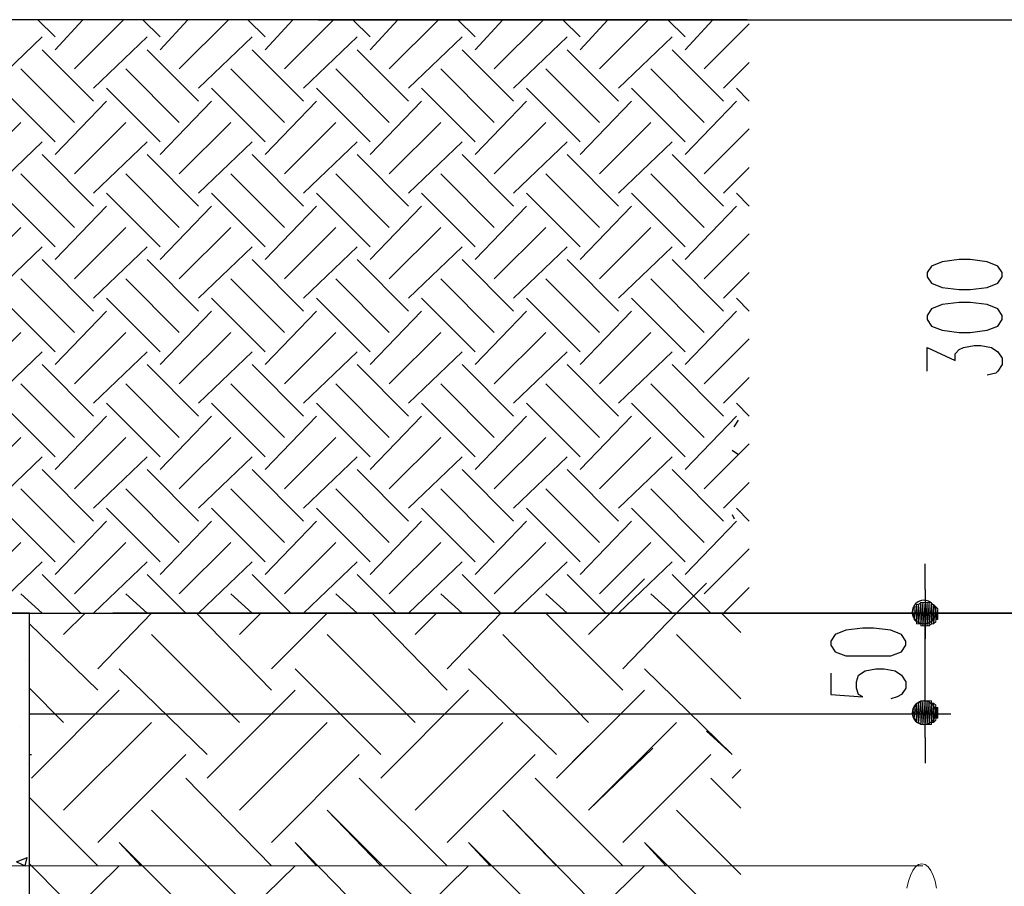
# Model space of a CAD drawing. Header units: millimetres. Extents: x 0 to 420, y 0 to 297.
# Tile 29 of 49: x 306 to 325, y 116 to 133. Entities that reach past the tile are written whole.
import ezdxf

# ---------------------------------------------------------------- set-up
doc = ezdxf.new("R2010")
doc.units = ezdxf.units.MM
doc.layers.add('FILL_000000', color=7, linetype='Continuous')
doc.layers.add('LINE_000000', color=7, linetype='Continuous')

msp = doc.modelspace()

# ---------------------------------------------------------------- hatches: boundary and pattern name
at = {"layer": 'FILL_000000'}
h = msp.add_hatch(color=7, dxfattribs=at)
h.dxf.hatch_style = 1
h.paths.add_polyline_path([(323.723, 121.327), (323.723, 121.624), (323.681, 121.37), (323.723, 121.327)])
h = msp.add_hatch(color=7, dxfattribs=at)
h.dxf.hatch_style = 1
h.paths.add_polyline_path([(323.723, 121.624), (323.681, 121.37), (323.681, 121.624), (323.723, 121.624)])
h = msp.add_hatch(color=7, dxfattribs=at)
h.dxf.hatch_style = 1
h.paths.add_polyline_path([(323.681, 121.37), (323.681, 121.624), (323.681, 121.581), (323.681, 121.37)])
h = msp.add_hatch(color=7, dxfattribs=at)
h.dxf.hatch_style = 1
h.paths.add_polyline_path([(323.681, 121.624), (323.681, 121.37), (323.681, 121.624)])
h = msp.add_hatch(color=7, dxfattribs=at)
h.dxf.hatch_style = 1
h.paths.add_polyline_path([(323.681, 121.412), (323.681, 121.412), (323.681, 121.581), (323.681, 121.412), (323.681, 121.581), (323.681, 121.37), (323.681, 121.412)])
h = msp.add_hatch(color=7, dxfattribs=at)
h.dxf.hatch_style = 1
h.paths.add_polyline_path([(323.681, 121.412), (323.681, 121.581), (323.681, 121.412)])
h = msp.add_hatch(color=7, dxfattribs=at)
h.dxf.hatch_style = 1
h.paths.add_polyline_path([(323.681, 121.581), (323.681, 121.412), (323.681, 121.539), (323.681, 121.581)])
h = msp.add_hatch(color=7, dxfattribs=at)
h.dxf.hatch_style = 1
h.paths.add_polyline_path([(323.765, 121.285), (323.765, 121.666), (323.723, 121.285), (323.765, 121.285)])
h = msp.add_hatch(color=7, dxfattribs=at)
h.dxf.hatch_style = 1
h.paths.add_polyline_path([(323.765, 121.666), (323.723, 121.285), (323.723, 121.666), (323.765, 121.666)])
h = msp.add_hatch(color=7, dxfattribs=at)
h.dxf.hatch_style = 1
h.paths.add_polyline_path([(323.723, 121.285), (323.723, 121.666), (323.723, 121.327), (323.723, 121.285)])
h = msp.add_hatch(color=7, dxfattribs=at)
h.dxf.hatch_style = 1
h.paths.add_polyline_path([(323.723, 121.666), (323.723, 121.327), (323.723, 121.624), (323.723, 121.666)])
h = msp.add_hatch(color=7, dxfattribs=at)
h.dxf.hatch_style = 1
h.paths.add_polyline_path([(323.723, 121.327), (323.723, 121.624), (323.723, 121.327)])
h = msp.add_hatch(color=7, dxfattribs=at)
h.dxf.hatch_style = 1
h.paths.add_polyline_path([(323.723, 121.624), (323.723, 121.327), (323.723, 121.624)])
h = msp.add_hatch(color=7, dxfattribs=at)
h.dxf.hatch_style = 1
h.paths.add_polyline_path([(323.808, 121.285), (323.808, 121.708), (323.765, 121.285), (323.808, 121.285)])
h = msp.add_hatch(color=7, dxfattribs=at)
h.dxf.hatch_style = 1
h.paths.add_polyline_path([(323.808, 121.708), (323.765, 121.285), (323.765, 121.666), (323.808, 121.708)])
h = msp.add_hatch(color=7, dxfattribs=at)
h.dxf.hatch_style = 1
h.paths.add_polyline_path([(323.765, 121.285), (323.765, 121.666), (323.765, 121.285)])
h = msp.add_hatch(color=7, dxfattribs=at)
h.dxf.hatch_style = 1
h.paths.add_polyline_path([(323.765, 121.666), (323.765, 121.285), (323.765, 121.666)])
h = msp.add_hatch(color=7, dxfattribs=at)
h.dxf.hatch_style = 1
h.paths.add_polyline_path([(323.85, 121.243), (323.85, 121.708), (323.808, 121.243), (323.85, 121.243)])
h = msp.add_hatch(color=7, dxfattribs=at)
h.dxf.hatch_style = 1
h.paths.add_polyline_path([(323.85, 121.708), (323.808, 121.243), (323.808, 121.708), (323.85, 121.708)])
h = msp.add_hatch(color=7, dxfattribs=at)
h.dxf.hatch_style = 1
h.paths.add_polyline_path([(323.808, 121.285), (323.808, 121.285), (323.808, 121.708), (323.808, 121.285), (323.808, 121.708), (323.808, 121.243), (323.808, 121.285)])
h = msp.add_hatch(color=7, dxfattribs=at)
h.dxf.hatch_style = 1
h.paths.add_polyline_path([(323.892, 121.243), (323.892, 121.708), (323.85, 121.243), (323.892, 121.243)])
h = msp.add_hatch(color=7, dxfattribs=at)
h.dxf.hatch_style = 1
h.paths.add_polyline_path([(323.892, 121.708), (323.85, 121.243), (323.85, 121.708), (323.892, 121.708)])
h = msp.add_hatch(color=7, dxfattribs=at)
h.dxf.hatch_style = 1
h.paths.add_polyline_path([(323.85, 121.243), (323.85, 121.708), (323.85, 121.243)])
h = msp.add_hatch(color=7, dxfattribs=at)
h.dxf.hatch_style = 1
h.paths.add_polyline_path([(323.85, 121.708), (323.85, 121.243), (323.85, 121.708)])
h = msp.add_hatch(color=7, dxfattribs=at)
h.dxf.hatch_style = 1
h.paths.add_polyline_path([(323.935, 121.243), (323.935, 121.708), (323.892, 121.243), (323.935, 121.243)])
h = msp.add_hatch(color=7, dxfattribs=at)
h.dxf.hatch_style = 1
h.paths.add_polyline_path([(323.935, 121.708), (323.892, 121.243), (323.892, 121.708), (323.935, 121.708)])
h = msp.add_hatch(color=7, dxfattribs=at)
h.dxf.hatch_style = 1
h.paths.add_polyline_path([(323.892, 121.243), (323.892, 121.708), (323.892, 121.243)])
h = msp.add_hatch(color=7, dxfattribs=at)
h.dxf.hatch_style = 1
h.paths.add_polyline_path([(323.892, 121.708), (323.892, 121.243), (323.892, 121.708)])
h = msp.add_hatch(color=7, dxfattribs=at)
h.dxf.hatch_style = 1
h.paths.add_polyline_path([(323.977, 121.243), (323.977, 121.708), (323.935, 121.243), (323.977, 121.243)])
h = msp.add_hatch(color=7, dxfattribs=at)
h.dxf.hatch_style = 1
h.paths.add_polyline_path([(323.977, 121.708), (323.935, 121.243), (323.935, 121.708), (323.977, 121.708)])
h = msp.add_hatch(color=7, dxfattribs=at)
h.dxf.hatch_style = 1
h.paths.add_polyline_path([(323.935, 121.243), (323.935, 121.708), (323.935, 121.243)])
h = msp.add_hatch(color=7, dxfattribs=at)
h.dxf.hatch_style = 1
h.paths.add_polyline_path([(323.935, 121.708), (323.935, 121.243), (323.935, 121.708)])
h = msp.add_hatch(color=7, dxfattribs=at)
h.dxf.hatch_style = 1
h.paths.add_polyline_path([(324.019, 121.285), (324.019, 121.708), (323.977, 121.243), (324.019, 121.285)])
h = msp.add_hatch(color=7, dxfattribs=at)
h.dxf.hatch_style = 1
h.paths.add_polyline_path([(324.019, 121.708), (323.977, 121.243), (323.977, 121.708), (324.019, 121.708)])
h = msp.add_hatch(color=7, dxfattribs=at)
h.dxf.hatch_style = 1
h.paths.add_polyline_path([(323.977, 121.243), (323.977, 121.708), (323.977, 121.243)])
h = msp.add_hatch(color=7, dxfattribs=at)
h.dxf.hatch_style = 1
h.paths.add_polyline_path([(323.977, 121.708), (323.977, 121.243), (323.977, 121.708)])
h = msp.add_hatch(color=7, dxfattribs=at)
h.dxf.hatch_style = 1
h.paths.add_polyline_path([(324.019, 121.285), (324.019, 121.666), (324.019, 121.708), (324.019, 121.285)])
h = msp.add_hatch(color=7, dxfattribs=at)
h.dxf.hatch_style = 1
h.paths.add_polyline_path([(324.062, 121.285), (324.062, 121.666), (324.019, 121.285), (324.062, 121.285)])
h = msp.add_hatch(color=7, dxfattribs=at)
h.dxf.hatch_style = 1
h.paths.add_polyline_path([(324.062, 121.666), (324.019, 121.285), (324.019, 121.666), (324.062, 121.666)])
h = msp.add_hatch(color=7, dxfattribs=at)
h.dxf.hatch_style = 1
h.paths.add_polyline_path([(324.019, 121.666), (324.019, 121.285), (324.019, 121.666)])
h = msp.add_hatch(color=7, dxfattribs=at)
h.dxf.hatch_style = 1
h.paths.add_polyline_path([(324.104, 121.624), (324.062, 121.285), (324.062, 121.666), (324.104, 121.624)])
h = msp.add_hatch(color=7, dxfattribs=at)
h.dxf.hatch_style = 1
h.paths.add_polyline_path([(324.062, 121.285), (324.062, 121.666), (324.062, 121.285)])
h = msp.add_hatch(color=7, dxfattribs=at)
h.dxf.hatch_style = 1
h.paths.add_polyline_path([(324.062, 121.666), (324.062, 121.285), (324.062, 121.666)])
h = msp.add_hatch(color=7, dxfattribs=at)
h.dxf.hatch_style = 1
h.paths.add_polyline_path([(324.104, 121.327), (324.104, 121.624), (324.062, 121.285), (324.104, 121.327)])
h = msp.add_hatch(color=7, dxfattribs=at)
h.dxf.hatch_style = 1
h.paths.add_polyline_path([(324.146, 121.581), (324.104, 121.37), (324.104, 121.624), (324.146, 121.581)])
h = msp.add_hatch(color=7, dxfattribs=at)
h.dxf.hatch_style = 1
h.paths.add_polyline_path([(324.104, 121.327), (324.104, 121.624), (324.104, 121.327)])
h = msp.add_hatch(color=7, dxfattribs=at)
h.dxf.hatch_style = 1
h.paths.add_polyline_path([(324.104, 121.624), (324.104, 121.327), (324.104, 121.624)])
h = msp.add_hatch(color=7, dxfattribs=at)
h.dxf.hatch_style = 1
h.paths.add_polyline_path([(324.104, 121.327), (324.104, 121.327), (324.104, 121.624), (324.104, 121.327), (324.104, 121.624), (324.104, 121.37), (324.104, 121.327)])
h = msp.add_hatch(color=7, dxfattribs=at)
h.dxf.hatch_style = 1
h.paths.add_polyline_path([(324.146, 121.37), (324.146, 121.581), (324.104, 121.37), (324.146, 121.37)])
h = msp.add_hatch(color=7, dxfattribs=at)
h.dxf.hatch_style = 1
h.paths.add_polyline_path([(324.146, 121.412), (324.146, 121.539), (324.146, 121.581), (324.146, 121.412)])
h = msp.add_hatch(color=7, dxfattribs=at)
h.dxf.hatch_style = 1
h.paths.add_polyline_path([(324.146, 121.37), (324.146, 121.37), (324.146, 121.581), (324.146, 121.37), (324.146, 121.581), (324.146, 121.412), (324.146, 121.37)])
h = msp.add_hatch(color=7, dxfattribs=at)
h.dxf.hatch_style = 1
h.paths.add_polyline_path([(323.681, 121.497), (323.681, 121.454), (323.638, 121.454), (323.681, 121.497)])
h = msp.add_hatch(color=7, dxfattribs=at)
h.dxf.hatch_style = 1
h.paths.add_polyline_path([(323.681, 121.539), (323.681, 121.497), (323.681, 121.454), (323.681, 121.539)])
h = msp.add_hatch(color=7, dxfattribs=at)
h.dxf.hatch_style = 1
h.paths.add_polyline_path([(323.681, 121.539), (323.681, 121.412), (323.681, 121.454), (323.681, 121.539)])
h = msp.add_hatch(color=7, dxfattribs=at)
h.dxf.hatch_style = 1
h.paths.add_polyline_path([(324.146, 121.497), (324.146, 121.412), (324.146, 121.539), (324.146, 121.497)])
h = msp.add_hatch(color=7, dxfattribs=at)
h.dxf.hatch_style = 1
h.paths.add_polyline_path([(324.146, 121.539), (324.146, 121.412), (324.146, 121.539)])
h = msp.add_hatch(color=7, dxfattribs=at)
h.dxf.hatch_style = 1
h.paths.add_polyline_path([(324.146, 121.454), (324.146, 121.497), (324.146, 121.454)])
h = msp.add_hatch(color=7, dxfattribs=at)
h.dxf.hatch_style = 1
h.paths.add_polyline_path([(324.146, 121.454), (324.146, 121.497), (324.146, 121.412), (324.146, 121.454)])
h = msp.add_hatch(color=7, dxfattribs=at)
h.dxf.hatch_style = 1
h.paths.add_polyline_path([(323.681, 119.634), (323.681, 119.422), (323.723, 119.676), (323.681, 119.634)])
h = msp.add_hatch(color=7, dxfattribs=at)
h.dxf.hatch_style = 1
h.paths.add_polyline_path([(323.681, 119.422), (323.723, 119.676), (323.723, 119.38), (323.681, 119.422)])
h = msp.add_hatch(color=7, dxfattribs=at)
h.dxf.hatch_style = 1
h.paths.add_polyline_path([(323.681, 119.592), (323.681, 119.465), (323.681, 119.634), (323.681, 119.592)])
h = msp.add_hatch(color=7, dxfattribs=at)
h.dxf.hatch_style = 1
h.paths.add_polyline_path([(323.681, 119.465), (323.681, 119.634), (323.681, 119.422), (323.681, 119.465)])
h = msp.add_hatch(color=7, dxfattribs=at)
h.dxf.hatch_style = 1
h.paths.add_polyline_path([(323.681, 119.634), (323.681, 119.422), (323.681, 119.634)])
h = msp.add_hatch(color=7, dxfattribs=at)
h.dxf.hatch_style = 1
h.paths.add_polyline_path([(323.681, 119.422), (323.681, 119.634), (323.681, 119.422)])
h = msp.add_hatch(color=7, dxfattribs=at)
h.dxf.hatch_style = 1
h.paths.add_polyline_path([(323.723, 119.676), (323.723, 119.38), (323.723, 119.719), (323.723, 119.676)])
h = msp.add_hatch(color=7, dxfattribs=at)
h.dxf.hatch_style = 1
h.paths.add_polyline_path([(323.723, 119.38), (323.723, 119.719), (323.723, 119.338), (323.723, 119.38)])
h = msp.add_hatch(color=7, dxfattribs=at)
h.dxf.hatch_style = 1
h.paths.add_polyline_path([(323.723, 119.719), (323.723, 119.338), (323.765, 119.719), (323.723, 119.719)])
h = msp.add_hatch(color=7, dxfattribs=at)
h.dxf.hatch_style = 1
h.paths.add_polyline_path([(323.723, 119.338), (323.765, 119.719), (323.765, 119.338), (323.723, 119.338)])
h = msp.add_hatch(color=7, dxfattribs=at)
h.dxf.hatch_style = 1
h.paths.add_polyline_path([(323.723, 119.676), (323.723, 119.38), (323.723, 119.676)])
h = msp.add_hatch(color=7, dxfattribs=at)
h.dxf.hatch_style = 1
h.paths.add_polyline_path([(323.723, 119.38), (323.723, 119.676), (323.723, 119.38)])
h = msp.add_hatch(color=7, dxfattribs=at)
h.dxf.hatch_style = 1
h.paths.add_polyline_path([(323.765, 119.719), (323.765, 119.338), (323.808, 119.761), (323.765, 119.719)])
h = msp.add_hatch(color=7, dxfattribs=at)
h.dxf.hatch_style = 1
h.paths.add_polyline_path([(323.765, 119.338), (323.808, 119.761), (323.808, 119.295), (323.765, 119.338)])
h = msp.add_hatch(color=7, dxfattribs=at)
h.dxf.hatch_style = 1
h.paths.add_polyline_path([(323.765, 119.719), (323.765, 119.338), (323.765, 119.719)])
h = msp.add_hatch(color=7, dxfattribs=at)
h.dxf.hatch_style = 1
h.paths.add_polyline_path([(323.765, 119.338), (323.765, 119.719), (323.765, 119.338)])
h = msp.add_hatch(color=7, dxfattribs=at)
h.dxf.hatch_style = 1
h.paths.add_polyline_path([(323.808, 119.761), (323.808, 119.295), (323.808, 119.761)])
h = msp.add_hatch(color=7, dxfattribs=at)
h.dxf.hatch_style = 1
h.paths.add_polyline_path([(323.808, 119.295), (323.808, 119.761), (323.808, 119.295)])
h = msp.add_hatch(color=7, dxfattribs=at)
h.dxf.hatch_style = 1
h.paths.add_polyline_path([(323.808, 119.761), (323.808, 119.295), (323.85, 119.761), (323.808, 119.761)])
h = msp.add_hatch(color=7, dxfattribs=at)
h.dxf.hatch_style = 1
h.paths.add_polyline_path([(323.808, 119.295), (323.85, 119.761), (323.85, 119.295), (323.808, 119.295)])
h = msp.add_hatch(color=7, dxfattribs=at)
h.dxf.hatch_style = 1
h.paths.add_polyline_path([(323.85, 119.761), (323.85, 119.295), (323.85, 119.761)])
h = msp.add_hatch(color=7, dxfattribs=at)
h.dxf.hatch_style = 1
h.paths.add_polyline_path([(323.85, 119.295), (323.85, 119.761), (323.85, 119.295)])
h = msp.add_hatch(color=7, dxfattribs=at)
h.dxf.hatch_style = 1
h.paths.add_polyline_path([(323.85, 119.761), (323.85, 119.295), (323.892, 119.761), (323.85, 119.761)])
h = msp.add_hatch(color=7, dxfattribs=at)
h.dxf.hatch_style = 1
h.paths.add_polyline_path([(323.85, 119.295), (323.892, 119.761), (323.892, 119.295), (323.85, 119.295)])
h = msp.add_hatch(color=7, dxfattribs=at)
h.dxf.hatch_style = 1
h.paths.add_polyline_path([(323.892, 119.761), (323.892, 119.295), (323.892, 119.761)])
h = msp.add_hatch(color=7, dxfattribs=at)
h.dxf.hatch_style = 1
h.paths.add_polyline_path([(323.892, 119.295), (323.892, 119.761), (323.892, 119.295)])
h = msp.add_hatch(color=7, dxfattribs=at)
h.dxf.hatch_style = 1
h.paths.add_polyline_path([(323.892, 119.761), (323.892, 119.295), (323.935, 119.761), (323.892, 119.761)])
h = msp.add_hatch(color=7, dxfattribs=at)
h.dxf.hatch_style = 1
h.paths.add_polyline_path([(323.892, 119.295), (323.935, 119.761), (323.935, 119.295), (323.892, 119.295)])
h = msp.add_hatch(color=7, dxfattribs=at)
h.dxf.hatch_style = 1
h.paths.add_polyline_path([(323.935, 119.761), (323.935, 119.295), (323.935, 119.761)])
h = msp.add_hatch(color=7, dxfattribs=at)
h.dxf.hatch_style = 1
h.paths.add_polyline_path([(323.935, 119.295), (323.935, 119.761), (323.935, 119.295)])
h = msp.add_hatch(color=7, dxfattribs=at)
h.dxf.hatch_style = 1
h.paths.add_polyline_path([(323.935, 119.761), (323.935, 119.295), (323.977, 119.761), (323.935, 119.761)])
h = msp.add_hatch(color=7, dxfattribs=at)
h.dxf.hatch_style = 1
h.paths.add_polyline_path([(323.935, 119.295), (323.977, 119.761), (323.977, 119.295), (323.935, 119.295)])
h = msp.add_hatch(color=7, dxfattribs=at)
h.dxf.hatch_style = 1
h.paths.add_polyline_path([(323.977, 119.761), (323.977, 119.295), (323.977, 119.761)])
h = msp.add_hatch(color=7, dxfattribs=at)
h.dxf.hatch_style = 1
h.paths.add_polyline_path([(323.977, 119.295), (323.977, 119.761), (323.977, 119.295)])
h = msp.add_hatch(color=7, dxfattribs=at)
h.dxf.hatch_style = 1
h.paths.add_polyline_path([(323.977, 119.761), (323.977, 119.295), (324.019, 119.761), (323.977, 119.761)])
h = msp.add_hatch(color=7, dxfattribs=at)
h.dxf.hatch_style = 1
h.paths.add_polyline_path([(323.977, 119.295), (324.019, 119.761), (324.019, 119.295), (323.977, 119.295)])
h = msp.add_hatch(color=7, dxfattribs=at)
h.dxf.hatch_style = 1
h.paths.add_polyline_path([(324.019, 119.761), (324.019, 119.295), (324.019, 119.719), (324.019, 119.761)])
h = msp.add_hatch(color=7, dxfattribs=at)
h.dxf.hatch_style = 1
h.paths.add_polyline_path([(324.019, 119.295), (324.019, 119.719), (324.019, 119.338), (324.019, 119.295)])
h = msp.add_hatch(color=7, dxfattribs=at)
h.dxf.hatch_style = 1
h.paths.add_polyline_path([(324.019, 119.719), (324.019, 119.338), (324.062, 119.719), (324.019, 119.719)])
h = msp.add_hatch(color=7, dxfattribs=at)
h.dxf.hatch_style = 1
h.paths.add_polyline_path([(324.019, 119.338), (324.062, 119.719), (324.062, 119.338), (324.019, 119.338)])
h = msp.add_hatch(color=7, dxfattribs=at)
h.dxf.hatch_style = 1
h.paths.add_polyline_path([(324.062, 119.719), (324.062, 119.338), (324.062, 119.719)])
h = msp.add_hatch(color=7, dxfattribs=at)
h.dxf.hatch_style = 1
h.paths.add_polyline_path([(324.062, 119.338), (324.062, 119.719), (324.062, 119.338)])
h = msp.add_hatch(color=7, dxfattribs=at)
h.dxf.hatch_style = 1
h.paths.add_polyline_path([(324.062, 119.719), (324.062, 119.338), (324.104, 119.676), (324.062, 119.719)])
h = msp.add_hatch(color=7, dxfattribs=at)
h.dxf.hatch_style = 1
h.paths.add_polyline_path([(324.062, 119.338), (324.104, 119.676), (324.104, 119.38), (324.062, 119.338)])
h = msp.add_hatch(color=7, dxfattribs=at)
h.dxf.hatch_style = 1
h.paths.add_polyline_path([(324.104, 119.676), (324.104, 119.38), (324.104, 119.676)])
h = msp.add_hatch(color=7, dxfattribs=at)
h.dxf.hatch_style = 1
h.paths.add_polyline_path([(324.104, 119.38), (324.104, 119.676), (324.104, 119.38)])
h = msp.add_hatch(color=7, dxfattribs=at)
h.dxf.hatch_style = 1
h.paths.add_polyline_path([(324.104, 119.676), (324.104, 119.38), (324.104, 119.634), (324.104, 119.676)])
h = msp.add_hatch(color=7, dxfattribs=at)
h.dxf.hatch_style = 1
h.paths.add_polyline_path([(324.104, 119.38), (324.104, 119.634), (324.104, 119.422), (324.104, 119.38)])
h = msp.add_hatch(color=7, dxfattribs=at)
h.dxf.hatch_style = 1
h.paths.add_polyline_path([(324.104, 119.634), (324.104, 119.422), (324.146, 119.634), (324.104, 119.634)])
h = msp.add_hatch(color=7, dxfattribs=at)
h.dxf.hatch_style = 1
h.paths.add_polyline_path([(324.104, 119.422), (324.146, 119.634), (324.146, 119.422), (324.104, 119.422)])
h = msp.add_hatch(color=7, dxfattribs=at)
h.dxf.hatch_style = 1
h.paths.add_polyline_path([(324.146, 119.634), (324.146, 119.422), (324.146, 119.592), (324.146, 119.634)])
h = msp.add_hatch(color=7, dxfattribs=at)
h.dxf.hatch_style = 1
h.paths.add_polyline_path([(323.638, 119.549), (323.681, 119.549), (323.681, 119.507), (323.638, 119.549)])
h = msp.add_hatch(color=7, dxfattribs=at)
h.dxf.hatch_style = 1
h.paths.add_polyline_path([(323.681, 119.549), (323.681, 119.507), (323.681, 119.592), (323.681, 119.549)])
h = msp.add_hatch(color=7, dxfattribs=at)
h.dxf.hatch_style = 1
h.paths.add_polyline_path([(323.681, 119.507), (323.681, 119.592), (323.681, 119.465), (323.681, 119.507)])
h = msp.add_hatch(color=7, dxfattribs=at)
h.dxf.hatch_style = 1
h.paths.add_polyline_path([(323.681, 119.592), (323.681, 119.465), (323.681, 119.592)])
h = msp.add_hatch(color=7, dxfattribs=at)
h.dxf.hatch_style = 1
h.paths.add_polyline_path([(323.681, 119.465), (323.681, 119.592), (323.681, 119.465)])
h = msp.add_hatch(color=7, dxfattribs=at)
h.dxf.hatch_style = 1
h.paths.add_polyline_path([(324.146, 119.422), (324.146, 119.592), (324.146, 119.465), (324.146, 119.422)])
h = msp.add_hatch(color=7, dxfattribs=at)
h.dxf.hatch_style = 1
h.paths.add_polyline_path([(324.146, 119.592), (324.146, 119.465), (324.146, 119.592)])
h = msp.add_hatch(color=7, dxfattribs=at)
h.dxf.hatch_style = 1
h.paths.add_polyline_path([(324.146, 119.465), (324.146, 119.592), (324.146, 119.465)])
h = msp.add_hatch(color=7, dxfattribs=at)
h.dxf.hatch_style = 1
h.paths.add_polyline_path([(324.146, 119.465), (324.146, 119.592), (324.146, 119.549), (324.146, 119.465)])
h = msp.add_hatch(color=7, dxfattribs=at)
h.dxf.hatch_style = 1
h.paths.add_polyline_path([(324.146, 119.549), (324.146, 119.549), (324.146, 119.507), (324.146, 119.549), (324.146, 119.507), (324.146, 119.465), (324.146, 119.549)])

# ---------------------------------------------------------------- linework, layer by layer
at = {"layer": 'LINE_000000', "lineweight": 25}
for p, q in [((320.379, 133.223), (249.597, 133.223)), ((306.366, 133.223), (306.705, 132.884)), ((306.705, 132.63), (307.255, 133.223)), ((307.086, 132.249), (308.06, 133.223)), ((308.441, 133.223), (308.779, 132.884)), ((308.779, 132.63), (309.33, 133.223)), ((309.16, 132.249), (310.134, 133.223)), ((310.515, 133.223), (310.854, 132.884)), ((310.854, 132.63), (311.404, 133.223)), ((311.235, 132.249), (312.208, 133.223)), ((311.912, 133.223), (325.84, 133.223)), ((312.589, 133.223), (312.928, 132.884)), ((312.928, 132.63), (313.478, 133.223)), ((313.309, 132.249), (314.283, 133.223)), ((314.664, 133.223), (315.002, 132.884)), ((315.002, 132.63), (315.553, 133.223)), ((315.383, 132.249), (316.357, 133.223)), ((316.738, 133.223), (317.077, 132.884)), ((317.077, 132.63), (317.627, 133.223)), ((317.458, 132.249), (318.431, 133.223)), ((318.812, 133.223), (319.151, 132.884)), ((319.151, 132.63), (319.701, 133.223)), ((319.532, 132.249), (320.421, 133.138)), ((325.332, 133.223), (326.305, 133.223)), ((305.393, 131.868), (306.451, 132.884)), ((307.467, 131.868), (308.525, 132.884)), ((309.541, 131.868), (310.6, 132.884)), ((311.616, 131.868), (312.674, 132.884)), ((313.69, 131.868), (314.748, 132.884)), ((315.764, 131.868), (316.823, 132.884)), ((317.839, 131.868), (318.897, 132.884)), ((306.451, 132.63), (307.467, 131.614)), ((308.525, 132.63), (309.541, 131.614)), ((310.6, 132.63), (311.616, 131.614)), ((312.674, 132.63), (313.69, 131.614)), ((314.748, 132.63), (315.764, 131.614)), ((316.823, 132.63), (317.839, 131.614)), ((318.897, 132.63), (319.913, 131.614)), ((319.913, 131.868), (320.421, 132.376)), ((306.028, 132.249), (307.086, 131.191)), ((308.102, 132.249), (309.16, 131.191)), ((310.176, 132.249), (311.235, 131.191)), ((312.251, 132.249), (313.309, 131.191)), ((314.325, 132.249), (315.383, 131.191)), ((316.399, 132.249), (317.458, 131.191)), ((318.474, 132.249), (319.532, 131.191)), ((305.647, 131.868), (306.705, 130.81)), ((307.721, 131.868), (308.779, 130.81)), ((309.795, 131.868), (310.854, 130.81)), ((311.87, 131.868), (312.928, 130.81)), ((313.944, 131.868), (315.002, 130.81)), ((316.018, 131.868), (317.077, 130.81)), ((318.093, 131.868), (319.151, 130.81)), ((320.167, 131.868), (320.421, 131.614)), ((306.705, 130.556), (307.721, 131.614)), ((308.779, 130.556), (309.795, 131.614)), ((310.854, 130.556), (311.87, 131.614)), ((312.928, 130.556), (313.944, 131.614)), ((315.002, 130.556), (316.018, 131.614)), ((317.077, 130.556), (318.093, 131.614)), ((319.151, 130.556), (320.167, 131.614)), ((305.012, 130.175), (306.028, 131.191)), ((307.086, 130.175), (308.102, 131.191)), ((309.16, 130.175), (310.176, 131.191)), ((311.235, 130.175), (312.251, 131.191)), ((313.309, 130.175), (314.325, 131.191)), ((315.383, 130.175), (316.399, 131.191)), ((317.458, 130.175), (318.474, 131.191)), ((319.532, 130.175), (320.421, 131.064)), ((305.393, 129.794), (306.451, 130.81)), ((307.467, 129.794), (308.525, 130.81)), ((309.541, 129.794), (310.6, 130.81)), ((311.616, 129.794), (312.674, 130.81)), ((313.69, 129.794), (314.748, 130.81)), ((315.764, 129.794), (316.823, 130.81)), ((317.839, 129.794), (318.897, 130.81)), ((306.451, 130.556), (307.467, 129.54)), ((308.525, 130.556), (309.541, 129.54)), ((310.6, 130.556), (311.616, 129.54)), ((312.674, 130.556), (313.69, 129.54)), ((314.748, 130.556), (315.764, 129.54)), ((316.823, 130.556), (317.839, 129.54)), ((318.897, 130.556), (319.913, 129.54)), ((306.028, 130.175), (307.086, 129.117)), ((308.102, 130.175), (309.16, 129.117)), ((310.176, 130.175), (311.235, 129.117)), ((312.251, 130.175), (313.309, 129.117)), ((314.325, 130.175), (315.383, 129.117)), ((316.399, 130.175), (317.458, 129.117)), ((318.474, 130.175), (319.532, 129.117)), ((319.913, 129.794), (320.421, 130.302)), ((305.647, 129.794), (306.705, 128.736)), ((307.721, 129.794), (308.779, 128.736)), ((309.795, 129.794), (310.854, 128.736)), ((311.87, 129.794), (312.928, 128.736)), ((313.944, 129.794), (315.002, 128.736)), ((316.018, 129.794), (317.077, 128.736)), ((318.093, 129.794), (319.151, 128.736)), ((320.167, 129.794), (320.421, 129.54)), ((306.705, 128.482), (307.721, 129.54)), ((308.779, 128.482), (309.795, 129.54)), ((310.854, 128.482), (311.87, 129.54)), ((312.928, 128.482), (313.944, 129.54)), ((315.002, 128.482), (316.018, 129.54)), ((317.077, 128.482), (318.093, 129.54)), ((319.151, 128.482), (320.167, 129.54)), ((305.012, 128.101), (306.028, 129.117)), ((307.086, 128.101), (308.102, 129.117)), ((309.16, 128.101), (310.176, 129.117)), ((311.235, 128.101), (312.251, 129.117)), ((313.309, 128.101), (314.325, 129.117)), ((315.383, 128.101), (316.399, 129.117)), ((317.458, 128.101), (318.474, 129.117)), ((319.532, 128.101), (320.421, 128.99)), ((305.393, 127.72), (306.451, 128.736)), ((307.467, 127.72), (308.525, 128.736)), ((309.541, 127.72), (310.6, 128.736)), ((311.616, 127.72), (312.674, 128.736)), ((313.69, 127.72), (314.748, 128.736)), ((315.764, 127.72), (316.823, 128.736)), ((317.839, 127.72), (318.897, 128.736)), ((306.451, 128.482), (307.467, 127.466)), ((308.525, 128.482), (309.541, 127.466)), ((310.6, 128.482), (311.616, 127.466)), ((312.674, 128.482), (313.69, 127.466)), ((314.748, 128.482), (315.764, 127.466)), ((316.823, 128.482), (317.839, 127.466)), ((318.897, 128.482), (319.913, 127.466)), ((319.913, 127.72), (320.421, 128.228)), ((306.028, 128.101), (307.086, 127.042)), ((308.102, 128.101), (309.16, 127.042)), ((310.176, 128.101), (311.235, 127.042)), ((312.251, 128.101), (313.309, 127.042)), ((314.325, 128.101), (315.383, 127.042)), ((316.399, 128.101), (317.458, 127.042)), ((318.474, 128.101), (319.532, 127.042)), ((305.647, 127.72), (306.705, 126.661)), ((307.721, 127.72), (308.779, 126.661)), ((309.795, 127.72), (310.854, 126.661)), ((311.87, 127.72), (312.928, 126.661)), ((313.944, 127.72), (315.002, 126.661)), ((316.018, 127.72), (317.077, 126.661)), ((318.093, 127.72), (319.151, 126.661)), ((320.167, 127.72), (320.421, 127.466)), ((306.705, 126.407), (307.721, 127.466)), ((308.779, 126.407), (309.795, 127.466)), ((310.854, 126.407), (311.87, 127.466)), ((312.928, 126.407), (313.944, 127.466)), ((315.002, 126.407), (316.018, 127.466)), ((317.077, 126.407), (318.093, 127.466)), ((319.151, 126.407), (320.167, 127.466)), ((305.012, 126.026), (306.028, 127.042)), ((307.086, 126.026), (308.102, 127.042)), ((309.16, 126.026), (310.176, 127.042)), ((311.235, 126.026), (312.251, 127.042)), ((313.309, 126.026), (314.325, 127.042)), ((315.383, 126.026), (316.399, 127.042)), ((317.458, 126.026), (318.474, 127.042)), ((319.532, 126.026), (320.421, 126.915)), ((305.393, 125.645), (306.451, 126.661)), ((307.467, 125.645), (308.525, 126.661)), ((309.541, 125.645), (310.6, 126.661)), ((311.616, 125.645), (312.674, 126.661)), ((313.69, 125.645), (314.748, 126.661)), ((315.764, 125.645), (316.823, 126.661)), ((317.839, 125.645), (318.897, 126.661)), ((306.451, 126.407), (307.467, 125.391)), ((308.525, 126.407), (309.541, 125.391)), ((310.6, 126.407), (311.616, 125.391)), ((312.674, 126.407), (313.69, 125.391)), ((314.748, 126.407), (315.764, 125.391)), ((316.823, 126.407), (317.839, 125.391)), ((318.897, 126.407), (319.913, 125.391)), ((319.913, 125.645), (320.421, 126.153)), ((306.028, 126.026), (307.086, 124.968)), ((308.102, 126.026), (309.16, 124.968)), ((310.176, 126.026), (311.235, 124.968)), ((312.251, 126.026), (313.309, 124.968)), ((314.325, 126.026), (315.383, 124.968)), ((316.399, 126.026), (317.458, 124.968)), ((318.474, 126.026), (319.532, 124.968)), ((305.647, 125.645), (306.705, 124.587)), ((307.721, 125.645), (308.779, 124.587)), ((309.795, 125.645), (310.854, 124.587)), ((311.87, 125.645), (312.928, 124.587)), ((313.944, 125.645), (315.002, 124.587)), ((316.018, 125.645), (317.077, 124.587)), ((318.093, 125.645), (319.151, 124.587)), ((320.167, 125.645), (320.421, 125.391)), ((306.705, 124.333), (307.721, 125.391)), ((308.779, 124.333), (309.795, 125.391)), ((310.854, 124.333), (311.87, 125.391)), ((312.928, 124.333), (313.944, 125.391)), ((315.002, 124.333), (316.018, 125.391)), ((317.077, 124.333), (318.093, 125.391)), ((319.151, 124.333), (320.167, 125.391)), ((320.125, 125.18), (320.209, 125.307)), ((305.012, 123.952), (306.028, 124.968)), ((307.086, 123.952), (308.102, 124.968)), ((309.16, 123.952), (310.176, 124.968)), ((311.235, 123.952), (312.251, 124.968)), ((313.309, 123.952), (314.325, 124.968)), ((315.383, 123.952), (316.399, 124.968)), ((317.458, 123.952), (318.474, 124.968)), ((319.532, 123.952), (320.421, 124.841)), ((320.082, 124.714), (320.209, 124.629)), ((305.393, 123.571), (306.451, 124.587)), ((307.467, 123.571), (308.525, 124.587)), ((309.541, 123.571), (310.6, 124.587)), ((311.616, 123.571), (312.674, 124.587)), ((313.69, 123.571), (314.748, 124.587)), ((315.764, 123.571), (316.823, 124.587)), ((317.839, 123.571), (318.897, 124.587)), ((306.451, 124.333), (307.467, 123.317)), ((308.525, 124.333), (309.541, 123.317)), ((310.6, 124.333), (311.616, 123.317)), ((312.674, 124.333), (313.69, 123.317)), ((314.748, 124.333), (315.764, 123.317)), ((316.823, 124.333), (317.839, 123.317)), ((318.897, 124.333), (319.913, 123.317)), ((306.028, 123.952), (307.086, 122.894)), ((308.102, 123.952), (309.16, 122.894)), ((310.176, 123.952), (311.235, 122.894)), ((312.251, 123.952), (313.309, 122.894)), ((314.325, 123.952), (315.383, 122.894)), ((316.399, 123.952), (317.458, 122.894)), ((318.474, 123.952), (319.532, 122.894)), ((319.913, 123.571), (320.421, 124.079)), ((305.647, 123.571), (306.705, 122.513)), ((307.721, 123.571), (308.779, 122.513)), ((309.795, 123.571), (310.854, 122.513)), ((311.87, 123.571), (312.928, 122.513)), ((313.944, 123.571), (315.002, 122.513)), ((316.018, 123.571), (317.077, 122.513)), ((318.093, 123.571), (319.151, 122.513)), ((320.167, 123.571), (320.421, 123.317)), ((320.082, 123.444), (320.125, 123.359)), ((306.705, 122.259), (307.721, 123.317)), ((308.779, 122.259), (309.795, 123.317)), ((310.854, 122.259), (311.87, 123.317)), ((312.928, 122.259), (313.944, 123.317)), ((315.002, 122.259), (316.018, 123.317)), ((317.077, 122.259), (318.093, 123.317)), ((319.151, 122.259), (320.167, 123.317)), ((305.012, 121.878), (306.028, 122.894)), ((307.086, 121.878), (308.102, 122.894)), ((309.16, 121.878), (310.176, 122.894)), ((311.235, 121.878), (312.251, 122.894)), ((313.309, 121.878), (314.325, 122.894)), ((315.383, 121.878), (316.399, 122.894)), ((317.458, 121.878), (318.474, 122.894)), ((319.532, 121.878), (320.421, 122.767)), ((305.393, 121.497), (306.451, 122.513)), ((307.467, 121.497), (308.525, 122.513)), ((309.541, 121.497), (310.6, 122.513)), ((311.616, 121.497), (312.674, 122.513)), ((313.69, 121.497), (314.748, 122.513)), ((315.764, 121.497), (316.823, 122.513)), ((317.839, 121.497), (318.897, 122.513)), ((323.892, 121.962), (323.892, 122.47)), ((306.451, 122.259), (307.213, 121.497)), ((308.525, 122.259), (309.287, 121.497)), ((310.6, 122.259), (311.362, 121.497)), ((312.674, 122.259), (313.436, 121.497)), ((314.748, 122.259), (315.51, 121.497)), ((316.823, 122.259), (317.585, 121.497)), ((317.669, 121.497), (318.347, 122.174)), ((318.897, 122.259), (319.659, 121.497)), ((318.982, 121.497), (319.574, 122.089)), ((319.913, 121.497), (320.421, 122.005)), ((320.082, 122.132), (320.082, 122.132)), ((306.028, 121.878), (306.451, 121.497)), ((308.102, 121.878), (308.525, 121.497)), ((310.176, 121.878), (310.6, 121.497)), ((312.251, 121.878), (312.674, 121.497)), ((314.325, 121.878), (314.748, 121.497)), ((316.399, 121.878), (316.823, 121.497)), ((318.474, 121.878), (318.897, 121.497)), ((323.892, 121.962), (323.892, 120.989)), ((306.197, 121.497), (323.892, 121.497)), ((306.874, 121.073), (307.298, 121.497)), ((306.874, 121.073), (307.298, 121.497)), ((307.552, 120.396), (308.61, 121.497)), ((307.552, 120.396), (308.61, 121.497)), ((307.679, 121.497), (329.734, 121.497)), ((307.679, 121.497), (325.84, 121.497)), ((309.499, 121.497), (310.981, 119.973)), ((309.499, 121.497), (310.981, 119.973)), ((310.346, 121.073), (310.769, 121.497)), ((310.346, 121.073), (310.769, 121.497)), ((310.981, 120.396), (312.081, 121.497)), ((310.981, 120.396), (312.081, 121.497)), ((311.912, 121.497), (325.84, 121.497)), ((312.97, 121.497), (314.452, 119.973)), ((312.97, 121.497), (314.452, 119.973)), ((313.817, 121.073), (314.24, 121.497)), ((313.817, 121.073), (314.24, 121.497)), ((314.452, 120.396), (315.51, 121.497)), ((314.452, 120.396), (315.51, 121.497)), ((316.399, 121.497), (317.923, 119.973)), ((316.399, 121.497), (317.246, 120.65)), ((317.246, 121.073), (317.669, 121.497)), ((317.923, 120.396), (318.982, 121.497)), ((319.871, 121.497), (320.252, 121.116)), ((319.871, 121.497), (320.252, 121.116)), ((324.4, 121.497), (323.427, 121.497)), ((323.892, 119.507), (323.892, 121.497)), ((325.332, 121.497), (326.305, 121.497)), ((326.305, 121.497), (325.332, 121.497)), ((306.197, 121.285), (307.552, 119.973)), ((306.197, 121.285), (307.552, 119.973)), ((308.61, 121.073), (310.346, 119.338)), ((308.61, 121.073), (310.346, 119.338)), ((312.081, 121.073), (313.817, 119.338)), ((312.081, 121.073), (313.817, 119.338)), ((315.553, 121.073), (317.246, 119.338)), ((315.553, 121.073), (317.246, 119.338)), ((318.982, 121.073), (320.252, 119.803)), ((306.112, 120.565), (306.112, 120.565)), ((319.574, 120.481), (320.252, 119.803)), ((307.975, 120.396), (309.711, 118.703)), ((307.975, 120.396), (309.711, 118.703)), ((311.446, 120.396), (313.14, 118.703)), ((311.446, 120.396), (313.14, 118.703)), ((314.875, 120.396), (316.611, 118.703)), ((314.875, 120.396), (316.611, 118.703)), ((318.347, 120.396), (320.082, 118.703)), ((306.197, 120.015), (306.874, 119.338)), ((306.197, 120.015), (306.874, 119.338)), ((306.239, 118.237), (307.975, 119.973)), ((306.239, 118.237), (307.975, 119.973)), ((309.711, 118.237), (311.446, 119.973)), ((309.711, 118.237), (311.446, 119.973)), ((313.14, 118.237), (314.875, 119.973)), ((313.14, 118.237), (314.875, 119.973)), ((316.611, 118.237), (318.347, 119.973)), ((323.892, 119.041), (323.892, 120.015)), ((306.197, 119.507), (323.892, 119.507)), ((323.427, 119.507), (324.4, 119.507)), ((306.028, 119.253), (306.028, 119.253)), ((306.874, 117.602), (308.61, 119.338)), ((306.874, 117.602), (308.61, 119.338)), ((310.346, 117.602), (312.081, 119.338)), ((310.346, 117.602), (312.081, 119.338)), ((313.817, 117.602), (315.553, 119.338)), ((313.817, 117.602), (315.553, 119.338)), ((317.246, 117.602), (318.982, 119.338)), ((319.574, 119.168), (320.082, 118.703)), ((316.611, 118.237), (317.246, 118.872)), ((323.892, 119.041), (323.892, 118.533)), ((306.197, 118.703), (306.239, 118.703)), ((306.197, 118.703), (306.239, 118.703)), ((307.552, 116.967), (309.287, 118.703)), ((307.552, 116.967), (309.287, 118.703)), ((310.981, 116.967), (312.716, 118.703)), ((310.981, 116.967), (312.716, 118.703)), ((314.452, 116.967), (316.188, 118.703)), ((314.452, 116.967), (316.188, 118.703)), ((317.246, 117.602), (318.516, 118.83)), ((317.923, 116.967), (319.659, 118.703)), ((317.923, 116.967), (319.659, 118.703)), ((306.155, 118.533), (306.155, 118.533)), ((320.082, 118.237), (320.252, 118.406)), ((320.082, 118.237), (320.252, 118.406)), ((309.287, 118.237), (310.981, 116.501)), ((309.287, 118.237), (310.981, 116.501)), ((312.716, 118.237), (314.452, 116.501)), ((312.716, 118.237), (314.452, 116.501)), ((316.188, 118.237), (317.923, 116.501)), ((316.188, 118.237), (317.923, 116.501)), ((319.659, 118.237), (320.252, 117.644)), ((319.659, 118.237), (320.252, 117.644)), ((306.197, 117.856), (307.552, 116.501)), ((306.197, 117.856), (307.552, 116.501)), ((308.61, 117.602), (310.346, 115.866)), ((308.61, 117.602), (309.711, 116.501)), ((312.081, 117.602), (313.817, 115.866)), ((312.081, 117.602), (313.14, 116.501)), ((315.553, 117.602), (317.246, 115.866)), ((315.553, 117.602), (316.611, 116.501)), ((318.982, 117.602), (320.252, 116.332)), ((318.982, 117.602), (320.082, 116.501)), ((307.975, 116.967), (309.711, 115.231)), ((307.975, 116.967), (308.398, 116.501)), ((311.446, 116.967), (313.14, 115.231)), ((311.446, 116.967), (311.87, 116.501)), ((314.875, 116.967), (316.611, 115.231)), ((314.875, 116.967), (315.299, 116.501)), ((318.347, 116.967), (320.082, 115.231)), ((318.347, 116.967), (318.77, 116.501)), ((305.943, 116.586), (306.155, 116.671)), ((305.943, 116.586), (306.112, 116.501)), ((306.112, 116.501), (306.155, 116.671)), ((306.197, 116.544), (306.874, 115.866)), ((306.197, 116.544), (306.239, 116.501)), ((306.239, 114.808), (307.975, 116.501)), ((309.711, 114.808), (311.446, 116.501)), ((313.14, 114.808), (314.875, 116.501)), ((316.611, 114.808), (318.347, 116.501))]:
    msp.add_line(p, q, dxfattribs=at)
at = {"layer": 'LINE_000000', "lineweight": 13}
msp.add_line((304.25, 116.501), (323.85, 116.501), dxfattribs=at)
at = {"layer": 'LINE_000000', "lineweight": 25}
for points in [[(323.935, 128.143), (324.019, 128.016), (324.231, 127.931), (324.57, 127.889), (324.781, 127.889), (325.12, 127.931), (325.332, 128.016), (325.416, 128.143), (325.416, 128.228), (325.332, 128.355), (325.12, 128.439), (324.781, 128.482), (324.57, 128.482), (324.231, 128.439), (324.019, 128.355), (323.935, 128.228), (323.935, 128.143)], [(323.935, 127.296), (324.019, 127.169), (324.231, 127.085), (324.57, 127.042), (324.781, 127.042), (325.12, 127.085), (325.332, 127.169), (325.416, 127.296), (325.416, 127.381), (325.332, 127.508), (325.12, 127.593), (324.781, 127.635), (324.57, 127.635), (324.231, 127.593), (324.019, 127.508), (323.935, 127.381), (323.935, 127.296)], [(323.871, 121.285), (323.918, 121.29), (323.962, 121.303), (324.001, 121.325), (324.036, 121.353), (324.064, 121.388), (324.086, 121.427), (324.099, 121.471), (324.104, 121.518), (324.099, 121.565), (324.086, 121.608), (324.064, 121.648), (324.036, 121.682), (324.001, 121.711), (323.962, 121.732), (323.918, 121.746), (323.871, 121.751), (323.824, 121.746), (323.781, 121.732), (323.741, 121.711), (323.707, 121.682), (323.678, 121.648), (323.657, 121.608), (323.643, 121.565), (323.638, 121.518), (323.643, 121.471), (323.657, 121.427), (323.678, 121.388), (323.707, 121.353), (323.741, 121.325), (323.781, 121.303), (323.824, 121.29), (323.871, 121.285)], [(263.186, 121.497), (263.186, 62.78), (306.197, 62.78), (306.197, 121.497), (263.186, 121.497)], [(307.848, 121.497), (326.305, 121.497), (307.848, 121.497)], [(322.03, 120.862), (322.114, 120.735), (322.326, 120.65), (322.665, 120.65), (322.876, 120.65), (323.215, 120.65), (323.427, 120.735), (323.511, 120.862), (323.511, 120.946), (323.427, 121.073), (323.215, 121.158), (322.876, 121.2), (322.665, 121.2), (322.326, 121.158), (322.114, 121.073), (322.03, 120.946), (322.03, 120.862)], [(323.871, 119.761), (323.824, 119.756), (323.781, 119.743), (323.741, 119.721), (323.707, 119.693), (323.678, 119.658), (323.657, 119.619), (323.643, 119.575), (323.638, 119.528), (323.643, 119.481), (323.657, 119.438), (323.678, 119.398), (323.707, 119.364), (323.741, 119.335), (323.781, 119.314), (323.824, 119.3), (323.871, 119.295), (323.918, 119.3), (323.962, 119.314), (324.001, 119.335), (324.036, 119.364), (324.064, 119.398), (324.086, 119.438), (324.099, 119.481), (324.104, 119.528), (324.099, 119.575), (324.086, 119.619), (324.064, 119.658), (324.036, 119.693), (324.001, 119.721), (323.962, 119.743), (323.918, 119.756), (323.871, 119.761)]]:
    msp.add_lwpolyline(points, close=True, dxfattribs=at)
for points in [[(323.935, 126.28), (323.935, 126.746), (324.485, 126.492), (324.485, 126.619), (324.57, 126.704), (324.654, 126.746), (324.866, 126.788), (324.993, 126.788), (325.205, 126.746), (325.332, 126.661), (325.416, 126.534), (325.416, 126.407), (325.332, 126.28), (325.289, 126.238), (325.12, 126.196)], [(322.03, 120.311), (322.03, 119.888), (322.665, 119.846), (322.58, 119.888), (322.538, 120.015), (322.538, 120.142), (322.58, 120.269), (322.707, 120.354), (322.919, 120.396), (323.088, 120.396), (323.3, 120.354), (323.427, 120.269), (323.511, 120.142), (323.511, 120.015), (323.427, 119.888), (323.342, 119.846), (323.215, 119.803)]]:
    msp.add_lwpolyline(points, dxfattribs=at)
at = {"layer": 'LINE_000000', "lineweight": 0}
for points in [[(323.723, 121.327), (323.723, 121.624), (323.681, 121.37), (323.723, 121.327)], [(323.723, 121.624), (323.681, 121.37), (323.681, 121.624), (323.723, 121.624)], [(323.681, 121.37), (323.681, 121.624), (323.681, 121.581), (323.681, 121.37)], [(323.681, 121.624), (323.681, 121.37), (323.681, 121.624)], [(323.681, 121.412), (323.681, 121.412), (323.681, 121.581), (323.681, 121.412), (323.681, 121.581), (323.681, 121.37), (323.681, 121.412)], [(323.681, 121.412), (323.681, 121.581), (323.681, 121.412)], [(323.681, 121.581), (323.681, 121.412), (323.681, 121.539), (323.681, 121.581)], [(323.765, 121.285), (323.765, 121.666), (323.723, 121.285), (323.765, 121.285)], [(323.765, 121.666), (323.723, 121.285), (323.723, 121.666), (323.765, 121.666)], [(323.723, 121.285), (323.723, 121.666), (323.723, 121.327), (323.723, 121.285)], [(323.723, 121.666), (323.723, 121.327), (323.723, 121.624), (323.723, 121.666)], [(323.723, 121.327), (323.723, 121.624), (323.723, 121.327)], [(323.723, 121.624), (323.723, 121.327), (323.723, 121.624)], [(323.808, 121.285), (323.808, 121.708), (323.765, 121.285), (323.808, 121.285)], [(323.808, 121.708), (323.765, 121.285), (323.765, 121.666), (323.808, 121.708)], [(323.765, 121.285), (323.765, 121.666), (323.765, 121.285)], [(323.765, 121.666), (323.765, 121.285), (323.765, 121.666)], [(323.85, 121.243), (323.85, 121.708), (323.808, 121.243), (323.85, 121.243)], [(323.85, 121.708), (323.808, 121.243), (323.808, 121.708), (323.85, 121.708)], [(323.808, 121.285), (323.808, 121.285), (323.808, 121.708), (323.808, 121.285), (323.808, 121.708), (323.808, 121.243), (323.808, 121.285)], [(323.892, 121.243), (323.892, 121.708), (323.85, 121.243), (323.892, 121.243)], [(323.892, 121.708), (323.85, 121.243), (323.85, 121.708), (323.892, 121.708)], [(323.85, 121.243), (323.85, 121.708), (323.85, 121.243)], [(323.85, 121.708), (323.85, 121.243), (323.85, 121.708)], [(323.935, 121.243), (323.935, 121.708), (323.892, 121.243), (323.935, 121.243)], [(323.935, 121.708), (323.892, 121.243), (323.892, 121.708), (323.935, 121.708)], [(323.892, 121.243), (323.892, 121.708), (323.892, 121.243)], [(323.892, 121.708), (323.892, 121.243), (323.892, 121.708)], [(323.977, 121.243), (323.977, 121.708), (323.935, 121.243), (323.977, 121.243)], [(323.977, 121.708), (323.935, 121.243), (323.935, 121.708), (323.977, 121.708)], [(323.935, 121.243), (323.935, 121.708), (323.935, 121.243)], [(323.935, 121.708), (323.935, 121.243), (323.935, 121.708)], [(324.019, 121.285), (324.019, 121.708), (323.977, 121.243), (324.019, 121.285)], [(324.019, 121.708), (323.977, 121.243), (323.977, 121.708), (324.019, 121.708)], [(323.977, 121.243), (323.977, 121.708), (323.977, 121.243)], [(323.977, 121.708), (323.977, 121.243), (323.977, 121.708)], [(324.019, 121.285), (324.019, 121.666), (324.019, 121.708), (324.019, 121.285)], [(324.062, 121.285), (324.062, 121.666), (324.019, 121.285), (324.062, 121.285)], [(324.062, 121.666), (324.019, 121.285), (324.019, 121.666), (324.062, 121.666)], [(324.019, 121.666), (324.019, 121.285), (324.019, 121.666)], [(324.104, 121.624), (324.062, 121.285), (324.062, 121.666), (324.104, 121.624)], [(324.062, 121.285), (324.062, 121.666), (324.062, 121.285)], [(324.062, 121.666), (324.062, 121.285), (324.062, 121.666)], [(324.104, 121.327), (324.104, 121.624), (324.062, 121.285), (324.104, 121.327)], [(324.146, 121.581), (324.104, 121.37), (324.104, 121.624), (324.146, 121.581)], [(324.104, 121.327), (324.104, 121.624), (324.104, 121.327)], [(324.104, 121.624), (324.104, 121.327), (324.104, 121.624)], [(324.104, 121.327), (324.104, 121.327), (324.104, 121.624), (324.104, 121.327), (324.104, 121.624), (324.104, 121.37), (324.104, 121.327)], [(324.146, 121.37), (324.146, 121.581), (324.104, 121.37), (324.146, 121.37)], [(324.146, 121.412), (324.146, 121.539), (324.146, 121.581), (324.146, 121.412)], [(324.146, 121.37), (324.146, 121.37), (324.146, 121.581), (324.146, 121.37), (324.146, 121.581), (324.146, 121.412), (324.146, 121.37)], [(323.681, 121.497), (323.681, 121.454), (323.638, 121.454), (323.681, 121.497)], [(323.681, 121.539), (323.681, 121.497), (323.681, 121.454), (323.681, 121.539)], [(323.681, 121.539), (323.681, 121.412), (323.681, 121.454), (323.681, 121.539)], [(324.146, 121.497), (324.146, 121.412), (324.146, 121.539), (324.146, 121.497)], [(324.146, 121.539), (324.146, 121.412), (324.146, 121.539)], [(324.146, 121.454), (324.146, 121.497), (324.146, 121.454)], [(324.146, 121.454), (324.146, 121.497), (324.146, 121.412), (324.146, 121.454)], [(323.681, 119.634), (323.681, 119.422), (323.723, 119.676), (323.681, 119.634)], [(323.681, 119.422), (323.723, 119.676), (323.723, 119.38), (323.681, 119.422)], [(323.681, 119.592), (323.681, 119.465), (323.681, 119.634), (323.681, 119.592)], [(323.681, 119.465), (323.681, 119.634), (323.681, 119.422), (323.681, 119.465)], [(323.681, 119.634), (323.681, 119.422), (323.681, 119.634)], [(323.681, 119.422), (323.681, 119.634), (323.681, 119.422)], [(323.723, 119.676), (323.723, 119.38), (323.723, 119.719), (323.723, 119.676)], [(323.723, 119.38), (323.723, 119.719), (323.723, 119.338), (323.723, 119.38)], [(323.723, 119.719), (323.723, 119.338), (323.765, 119.719), (323.723, 119.719)], [(323.723, 119.338), (323.765, 119.719), (323.765, 119.338), (323.723, 119.338)], [(323.723, 119.676), (323.723, 119.38), (323.723, 119.676)], [(323.723, 119.38), (323.723, 119.676), (323.723, 119.38)], [(323.765, 119.719), (323.765, 119.338), (323.808, 119.761), (323.765, 119.719)], [(323.765, 119.338), (323.808, 119.761), (323.808, 119.295), (323.765, 119.338)], [(323.765, 119.719), (323.765, 119.338), (323.765, 119.719)], [(323.765, 119.338), (323.765, 119.719), (323.765, 119.338)], [(323.808, 119.761), (323.808, 119.295), (323.808, 119.761)], [(323.808, 119.295), (323.808, 119.761), (323.808, 119.295)], [(323.808, 119.761), (323.808, 119.295), (323.85, 119.761), (323.808, 119.761)], [(323.808, 119.295), (323.85, 119.761), (323.85, 119.295), (323.808, 119.295)], [(323.85, 119.761), (323.85, 119.295), (323.85, 119.761)], [(323.85, 119.295), (323.85, 119.761), (323.85, 119.295)], [(323.85, 119.761), (323.85, 119.295), (323.892, 119.761), (323.85, 119.761)], [(323.85, 119.295), (323.892, 119.761), (323.892, 119.295), (323.85, 119.295)], [(323.892, 119.761), (323.892, 119.295), (323.892, 119.761)], [(323.892, 119.295), (323.892, 119.761), (323.892, 119.295)], [(323.892, 119.761), (323.892, 119.295), (323.935, 119.761), (323.892, 119.761)], [(323.892, 119.295), (323.935, 119.761), (323.935, 119.295), (323.892, 119.295)], [(323.935, 119.761), (323.935, 119.295), (323.935, 119.761)], [(323.935, 119.295), (323.935, 119.761), (323.935, 119.295)], [(323.935, 119.761), (323.935, 119.295), (323.977, 119.761), (323.935, 119.761)], [(323.935, 119.295), (323.977, 119.761), (323.977, 119.295), (323.935, 119.295)], [(323.977, 119.761), (323.977, 119.295), (323.977, 119.761)], [(323.977, 119.295), (323.977, 119.761), (323.977, 119.295)], [(323.977, 119.761), (323.977, 119.295), (324.019, 119.761), (323.977, 119.761)], [(323.977, 119.295), (324.019, 119.761), (324.019, 119.295), (323.977, 119.295)], [(324.019, 119.761), (324.019, 119.295), (324.019, 119.719), (324.019, 119.761)], [(324.019, 119.295), (324.019, 119.719), (324.019, 119.338), (324.019, 119.295)], [(324.019, 119.719), (324.019, 119.338), (324.062, 119.719), (324.019, 119.719)], [(324.019, 119.338), (324.062, 119.719), (324.062, 119.338), (324.019, 119.338)], [(324.062, 119.719), (324.062, 119.338), (324.062, 119.719)], [(324.062, 119.338), (324.062, 119.719), (324.062, 119.338)], [(324.062, 119.719), (324.062, 119.338), (324.104, 119.676), (324.062, 119.719)], [(324.062, 119.338), (324.104, 119.676), (324.104, 119.38), (324.062, 119.338)], [(324.104, 119.676), (324.104, 119.38), (324.104, 119.676)], [(324.104, 119.38), (324.104, 119.676), (324.104, 119.38)], [(324.104, 119.676), (324.104, 119.38), (324.104, 119.634), (324.104, 119.676)], [(324.104, 119.38), (324.104, 119.634), (324.104, 119.422), (324.104, 119.38)], [(324.104, 119.634), (324.104, 119.422), (324.146, 119.634), (324.104, 119.634)], [(324.104, 119.422), (324.146, 119.634), (324.146, 119.422), (324.104, 119.422)], [(324.146, 119.634), (324.146, 119.422), (324.146, 119.592), (324.146, 119.634)], [(323.638, 119.549), (323.681, 119.549), (323.681, 119.507), (323.638, 119.549)], [(323.681, 119.549), (323.681, 119.507), (323.681, 119.592), (323.681, 119.549)], [(323.681, 119.507), (323.681, 119.592), (323.681, 119.465), (323.681, 119.507)], [(323.681, 119.592), (323.681, 119.465), (323.681, 119.592)], [(323.681, 119.465), (323.681, 119.592), (323.681, 119.465)], [(324.146, 119.422), (324.146, 119.592), (324.146, 119.465), (324.146, 119.422)], [(324.146, 119.592), (324.146, 119.465), (324.146, 119.592)], [(324.146, 119.465), (324.146, 119.592), (324.146, 119.465)], [(324.146, 119.465), (324.146, 119.592), (324.146, 119.549), (324.146, 119.465)], [(324.146, 119.549), (324.146, 119.549), (324.146, 119.507), (324.146, 119.549), (324.146, 119.507), (324.146, 119.465), (324.146, 119.549)]]:
    msp.add_lwpolyline(points, close=True, dxfattribs=at)
at = {"layer": 'LINE_000000', "lineweight": 30}
for points in [[(306.197, 121.497), (305.35, 121.497), (304.927, 120.523), (304.25, 120.523), (304.25, 119.507), (305.435, 119.507), (305.435, 121.497), (306.197, 121.497)], [(304.25, 100.923), (304.927, 100.923), (305.35, 101.939), (306.197, 101.939), (306.197, 121.497), (305.52, 121.497), (305.139, 120.523), (304.25, 120.523), (304.25, 100.923)]]:
    msp.add_lwpolyline(points, close=True, dxfattribs=at)
at = {"layer": 'LINE_000000', "lineweight": 13}
msp.add_lwpolyline([(324.121, 116.065), (324.092, 116.198), (324.053, 116.314), (324.006, 116.41), (323.952, 116.482), (323.893, 116.528), (323.829, 116.544), (323.829, 116.544), (323.765, 116.528), (323.705, 116.482), (323.651, 116.41), (323.604, 116.314), (323.566, 116.198), (323.536, 116.065)], dxfattribs=at)

doc.saveas('drawing.dxf')
